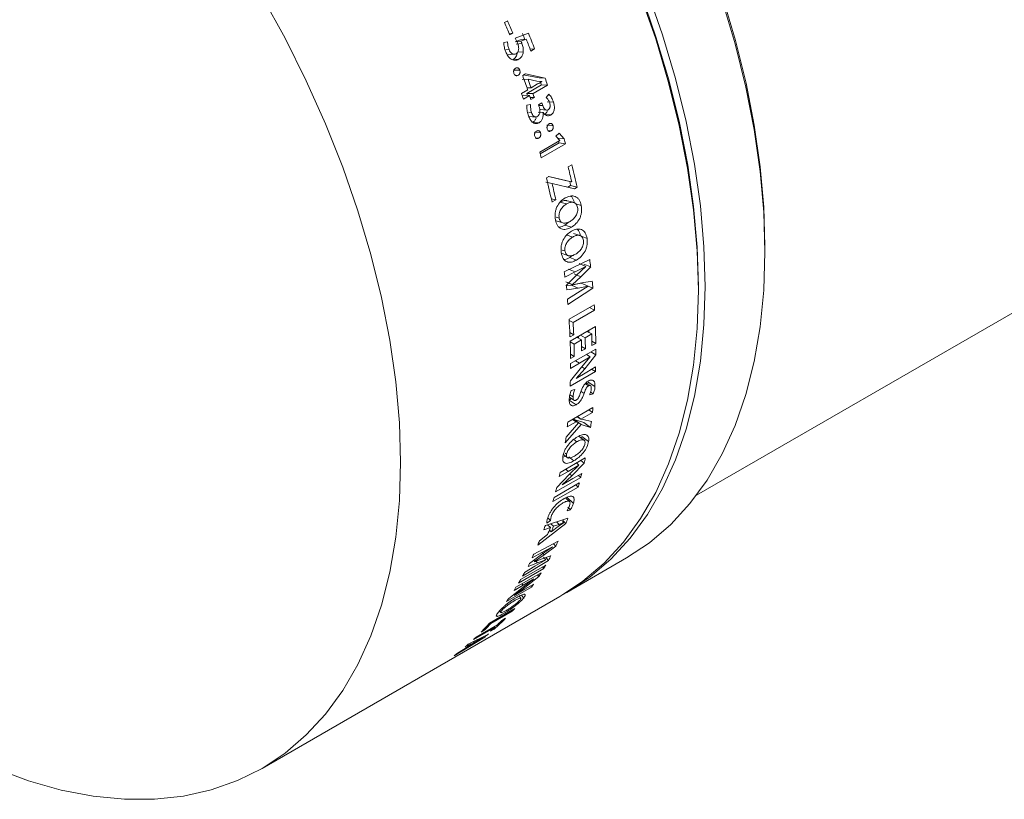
# Model space of a CAD drawing. Header units: millimetres. Extents: x 0 to 1118, y 0 to 864.
# Tile 251 of 256: x 766 to 791, y 555 to 575. Entities that reach past the tile are written whole.
import ezdxf

# ---------------------------------------------------------------- set-up
doc = ezdxf.new("R2010")
doc.units = ezdxf.units.MM

msp = doc.modelspace()

# ---------------------------------------------------------------- linework, layer by layer
at = {"color": 7, "linetype": 'Continuous', "lineweight": 15}
for p, q in [((778.521, 575.274), (778.441, 575.228)), ((778.559, 574.942), (778.652, 574.954)), ((778.573, 574.908), (778.652, 574.954)), ((779.06, 574.958), (778.72, 574.827)), ((778.519, 574.727), (778.419, 574.708)), ((778.713, 574.727), (778.852, 574.779)), ((778.713, 574.727), (778.866, 574.743)), ((778.72, 574.827), (778.77, 574.719)), ((778.739, 574.671), (778.892, 574.686)), ((778.852, 574.779), (779.005, 574.794)), ((778.866, 574.743), (779.005, 574.794)), ((778.475, 574.521), (778.556, 574.529)), ((778.773, 574.456), (778.927, 574.468)), ((779.104, 574.537), (779.22, 574.545)), ((779.123, 574.488), (779.22, 574.545)), ((783.431, 562.942), (803.442, 574.494)), ((778.652, 574.265), (778.806, 574.275)), ((778.68, 573.989), (778.835, 573.995)), ((778.724, 573.857), (778.793, 573.86)), ((779.052, 573.756), (778.895, 573.753)), ((778.987, 573.895), (778.911, 573.851)), ((779.336, 573.789), (778.922, 573.872)), ((779.494, 573.788), (778.987, 573.895)), ((779.052, 573.756), (779.054, 573.756)), ((779.054, 573.756), (779.278, 573.706)), ((779.278, 573.706), (779.409, 573.696)), ((779.494, 573.788), (779.336, 573.789)), ((779.409, 573.696), (779.411, 573.691)), ((779.041, 573.483), (778.879, 573.39)), ((779.02, 573.39), (779.398, 573.608)), ((779.129, 573.534), (779.023, 573.535)), ((779.3, 573.633), (779.129, 573.534)), ((779.18, 573.387), (779.557, 573.605)), ((779.557, 573.605), (779.398, 573.608)), ((778.902, 573.322), (778.932, 573.339)), ((778.929, 573.242), (779.091, 573.336)), ((779.091, 573.336), (778.932, 573.339)), ((779.18, 573.387), (779.02, 573.39)), ((779.215, 573.282), (779.108, 573.285)), ((779.126, 573.231), (779.215, 573.282)), ((779.41, 573.142), (779.322, 573.092)), ((779.432, 573.073), (779.41, 573.142)), ((779.593, 573.368), (779.519, 573.284)), ((779.552, 573.17), (779.713, 573.16)), ((779.118, 573.101), (779.019, 573.086)), ((779.065, 572.897), (779.139, 572.893)), ((779.317, 572.904), (779.441, 572.896)), ((779.332, 573.078), (779.432, 573.073)), ((779.357, 572.9), (779.439, 572.895)), ((779.439, 572.895), (779.441, 572.896)), ((779.175, 572.638), (779.337, 572.625)), ((779.478, 572.84), (779.641, 572.827)), ((779.213, 572.378), (779.377, 572.361)), ((779.537, 572.564), (779.7, 572.548)), ((779.57, 572.421), (779.651, 572.412)), ((779.247, 572.234), (779.327, 572.225)), ((779.874, 572.162), (779.353, 571.862)), ((779.856, 572.358), (779.774, 572.28)), ((779.774, 572.28), (779.873, 572.165)), ((779.821, 572.227), (779.987, 572.204)), ((779.987, 572.204), (779.856, 572.358)), ((779.365, 571.818), (779.856, 572.101)), ((779.394, 571.714), (780.022, 572.076)), ((779.856, 572.101), (780.022, 572.076)), ((780.192, 571.534), (780.095, 571.477)), ((779.593, 571.232), (779.528, 571.194)), ((780.014, 571.127), (779.585, 571.227)), ((780.183, 571.089), (779.593, 571.232)), ((780.014, 571.127), (780.183, 571.089)), ((779.511, 571.084), (779.679, 571.049)), ((779.558, 571.071), (779.675, 571.047)), ((779.675, 571.047), (779.679, 571.049)), ((779.679, 571.049), (780.259, 570.91)), ((780.023, 570.967), (780.089, 570.952)), ((780.089, 570.952), (780.158, 570.991)), ((780.089, 570.952), (780.259, 570.91)), ((780.158, 570.991), (780.328, 570.95)), ((780.186, 571.09), (780.183, 571.089)), ((780.259, 570.91), (780.328, 570.95)), ((779.656, 570.651), (779.772, 570.622)), ((779.675, 570.566), (779.772, 570.622)), ((780.05, 570.514), (779.879, 570.559)), ((780.297, 570.516), (780.435, 570.477)), ((779.86, 570.149), (779.783, 570.171)), ((780.005, 569.962), (780.119, 570.051)), ((780.005, 569.962), (780.178, 569.908)), ((780.211, 569.655), (780.038, 569.712)), ((780.413, 569.682), (780.586, 569.621)), ((780.011, 569.293), (779.939, 569.318)), ((785.211, 569.269), (785.211, 569.414)), ((780.654, 569.075), (779.994, 568.751)), ((780.138, 569.123), (780.201, 569.172)), ((780.138, 569.123), (780.312, 569.057)), ((780.276, 568.747), (780.555, 568.893)), ((780.555, 568.891), (780.312, 568.663)), ((780.38, 568.963), (780.555, 568.893)), ((780.427, 568.624), (780.679, 568.881)), ((780.504, 568.953), (780.679, 568.881)), ((780.555, 568.893), (780.555, 568.891)), ((780.011, 568.614), (780.276, 568.747)), ((780.312, 568.663), (780.045, 568.395)), ((780.209, 568.42), (780.427, 568.624)), ((780.252, 568.697), (780.427, 568.624)), ((780.033, 568.494), (780.209, 568.42)), ((780.034, 568.49), (780.209, 568.416)), ((780.047, 568.384), (780.177, 568.406)), ((780.058, 568.283), (780.353, 568.33)), ((780.087, 567.898), (780.737, 568.322)), ((780.177, 568.406), (780.436, 568.457)), ((780.445, 568.468), (780.209, 568.416)), ((780.209, 568.416), (780.209, 568.42)), ((780.612, 568.376), (780.339, 568.208)), ((780.353, 568.33), (780.612, 568.379)), ((780.436, 568.457), (780.612, 568.379)), ((780.719, 568.51), (780.445, 568.468)), ((780.612, 568.379), (780.612, 568.376)), ((780.612, 568.378), (780.737, 568.322)), ((783.48, 568.27), (783.48, 568.372)), ((780.339, 568.208), (780.074, 568.039)), ((780.772, 567.895), (780.117, 567.517)), ((780.647, 567.823), (780.78, 567.757)), ((780.223, 567.436), (780.78, 567.757)), ((780.119, 567.487), (780.223, 567.436)), ((780.801, 567.33), (780.146, 566.952)), ((780.137, 567.17), (780.24, 567.116)), ((780.142, 567.06), (780.24, 567.116)), ((780.314, 567.049), (780.438, 566.982)), ((780.411, 567.105), (780.535, 567.038)), ((780.535, 567.038), (780.707, 567.137)), ((780.583, 567.204), (780.707, 567.137)), ((780.147, 566.927), (780.248, 566.872)), ((780.812, 566.743), (780.157, 566.365)), ((780.248, 566.872), (780.438, 566.982)), ((780.442, 566.806), (780.541, 566.75)), ((780.444, 566.694), (780.541, 566.75)), ((780.712, 566.945), (780.811, 566.889)), ((780.713, 566.833), (780.811, 566.889)), ((780.155, 566.607), (780.254, 566.551)), ((780.156, 566.494), (780.254, 566.551)), ((780.391, 566.377), (780.669, 566.544)), ((780.669, 566.541), (780.442, 566.276)), ((780.526, 566.233), (780.811, 566.59)), ((780.569, 566.602), (780.669, 566.544)), ((780.669, 566.544), (780.669, 566.541)), ((780.68, 566.667), (780.811, 566.59)), ((780.442, 566.276), (780.151, 565.916)), ((780.156, 566.242), (780.391, 566.377)), ((780.157, 566.365), (780.156, 566.242)), ((780.302, 565.979), (780.526, 566.233)), ((780.804, 566.279), (780.576, 566.147)), ((780.147, 565.781), (780.801, 566.158)), ((780.576, 566.147), (780.302, 565.977)), ((780.702, 566.22), (780.801, 566.158)), ((780.537, 565.844), (780.622, 565.789)), ((780.608, 565.834), (780.615, 565.884)), ((780.615, 565.884), (780.791, 565.768)), ((780.137, 565.553), (780.22, 565.5)), ((780.27, 565.696), (780.173, 565.668)), ((780.653, 565.556), (780.747, 565.58)), ((780.678, 565.627), (780.747, 565.58)), ((780.738, 565.221), (780.083, 564.843)), ((780.124, 565.415), (780.178, 565.456)), ((780.124, 565.415), (780.3, 565.296)), ((780.33, 564.986), (780.423, 564.919)), ((780.333, 564.988), (780.424, 564.923)), ((780.424, 564.923), (780.725, 565.096)), ((780.634, 565.161), (780.725, 565.096)), ((780.019, 564.309), (780.428, 564.781)), ((780.363, 564.829), (780.039, 564.457)), ((780.07, 564.718), (780.3, 564.851)), ((780.209, 564.916), (780.3, 564.851)), ((780.227, 564.927), (780.363, 564.829)), ((780.253, 564.909), (780.501, 564.834)), ((780.253, 564.909), (780.428, 564.781)), ((780.3, 564.851), (780.363, 564.829)), ((780.423, 564.919), (780.424, 564.923)), ((780.488, 564.909), (780.423, 564.919)), ((780.428, 564.781), (780.676, 564.703)), ((780.697, 564.859), (780.488, 564.909)), ((780.501, 564.834), (780.676, 564.703)), ((780.438, 564.429), (780.452, 564.474)), ((780.452, 564.474), (780.626, 564.337)), ((780.319, 564.333), (780.24, 564.394)), ((779.947, 563.926), (780.023, 563.96)), ((780.052, 564.008), (780.014, 564.038)), ((780.11, 563.944), (780.24, 563.839)), ((780.539, 563.913), (779.884, 563.535)), ((780.095, 563.563), (780.374, 563.729)), ((780.375, 563.727), (780.123, 563.48)), ((780.189, 563.449), (780.51, 563.78)), ((780.311, 563.782), (780.374, 563.729)), ((780.374, 563.729), (780.375, 563.727)), ((780.427, 563.849), (780.51, 563.78)), ((780.123, 563.48), (779.796, 563.146)), ((779.861, 563.428), (780.095, 563.563)), ((779.884, 563.535), (779.861, 563.428)), ((779.942, 563.212), (780.189, 563.449)), ((780.447, 563.511), (780.218, 563.379)), ((780.359, 563.46), (780.42, 563.406)), ((780.384, 563.267), (779.729, 562.889)), ((779.766, 563.029), (780.42, 563.406)), ((780.218, 563.379), (779.942, 563.211)), ((780.29, 563.212), (780.353, 563.156)), ((779.699, 562.778), (780.353, 563.156)), ((780.062, 562.89), (780.23, 562.731)), ((780.131, 562.67), (780.066, 562.538)), ((779.638, 562.29), (779.654, 562.395)), ((780.066, 562.538), (780.152, 562.568)), ((780.087, 562.631), (780.152, 562.568)), ((779.303, 561.649), (780.034, 562.212)), ((780.087, 562.347), (779.501, 562.157)), ((779.538, 562.218), (779.638, 562.29)), ((779.631, 562.105), (779.559, 562.176)), ((779.564, 562.361), (779.638, 562.29)), ((779.713, 562.139), (779.647, 562.204)), ((779.713, 562.139), (779.856, 562.186)), ((779.856, 562.186), (779.791, 562.251)), ((779.973, 562.231), (779.837, 562.13)), ((779.856, 562.186), (779.974, 562.233)), ((779.974, 562.233), (779.943, 562.264)), ((780.034, 562.212), (779.956, 562.291)), ((779.974, 562.233), (779.973, 562.231)), ((779.559, 561.921), (779.35, 561.76)), ((779.461, 562.046), (779.631, 562.105)), ((779.655, 561.99), (779.611, 562.035)), ((779.837, 562.13), (779.655, 561.99)), ((779.835, 561.751), (779.198, 561.41)), ((779.712, 561.685), (779.772, 561.62)), ((779.403, 561.404), (779.089, 561.171)), ((779.154, 561.317), (779.41, 561.456)), ((779.222, 561.218), (779.474, 561.398)), ((779.683, 561.605), (779.403, 561.404)), ((779.41, 561.456), (779.684, 561.607)), ((779.647, 561.373), (779.422, 561.294)), ((779.425, 561.451), (779.474, 561.398)), ((779.474, 561.398), (779.772, 561.62)), ((779.684, 561.607), (779.683, 561.605)), ((779.511, 561.128), (778.857, 560.75)), ((778.909, 560.843), (779.58, 561.25)), ((779.051, 561.096), (779.293, 561.183)), ((779.422, 561.294), (779.221, 561.215)), ((779.221, 561.215), (779.222, 561.218)), ((779.509, 561.263), (779.231, 561.098)), ((779.293, 561.183), (779.51, 561.265)), ((779.449, 561.333), (779.51, 561.265)), ((779.51, 561.265), (779.509, 561.263)), ((779.513, 561.326), (779.58, 561.25)), ((780.057, 560.417), (781.612, 561.314)), ((779.392, 560.929), (778.737, 560.551)), ((778.804, 560.661), (779.459, 561.039)), ((779.231, 561.098), (778.96, 560.935)), ((779.294, 560.873), (779.33, 560.83)), ((779.425, 561.079), (779.459, 561.039)), ((778.687, 560.472), (778.921, 560.607)), ((779.202, 560.77), (778.92, 560.553)), ((778.921, 560.607), (779.202, 560.771)), ((778.966, 560.543), (779.33, 560.83)), ((779.197, 560.632), (778.969, 560.5)), ((779.202, 560.771), (779.202, 560.77)), ((778.49, 560.178), (779.144, 560.556)), ((778.92, 560.553), (778.549, 560.263)), ((778.737, 560.551), (778.687, 560.472)), ((778.969, 560.5), (778.689, 560.334)), ((778.69, 560.336), (778.966, 560.543)), ((778.878, 560.349), (778.937, 560.273)), ((779.119, 560.587), (779.144, 560.556)), ((772.138, 555.845), (779.88, 560.315)), ((778.863, 560.267), (778.821, 560.321)), ((778.704, 560.001), (778.049, 559.623)), ((778.082, 559.607), (778.639, 559.928)), ((778.312, 559.938), (778.342, 559.898)), ((778.621, 559.953), (778.639, 559.928)), ((778.257, 559.58), (777.7, 559.258)), ((778.064, 559.631), (778.082, 559.607)), ((778.466, 559.746), (778.368, 559.689)), ((778.021, 559.337), (777.497, 559.072)), ((777.63, 559.192), (778.188, 559.514)), ((777.829, 559.386), (777.927, 559.443)), ((777.908, 559.469), (777.927, 559.443)), ((778.072, 559.409), (778.17, 559.465)), ((778.156, 559.485), (778.17, 559.465)), ((778.175, 559.532), (778.188, 559.514)), ((777.13, 558.774), (777.923, 559.258)), ((777.42, 559.005), (777.573, 559.084)), ((777.74, 559.159), (777.543, 559.038)), ((777.65, 559.125), (777.778, 559.191)), ((777.885, 559.248), (777.74, 559.159)), ((777.778, 559.191), (777.887, 559.249)), ((777.887, 559.249), (777.885, 559.248)), ((777.441, 558.976), (777.214, 558.838))]:
    msp.add_line(p, q, dxfattribs=at)
at = {"color": 9, "linetype": 'Continuous', "lineweight": 0}
for p, q in [((780.101, 568.817), (780.276, 568.747)), ((780.177, 568.406), (780.353, 568.33)), ((780.285, 566.439), (780.391, 566.377)), ((780.447, 566.281), (780.526, 566.233)), ((780.43, 565.639), (780.506, 565.588)), ((780.029, 563.619), (780.095, 563.563)), ((780.129, 563.501), (780.189, 563.449)), ((779.218, 561.267), (779.293, 561.183)), ((778.893, 560.641), (778.921, 560.607))]:
    msp.add_line(p, q, dxfattribs=at)
at = {"color": 7, "linetype": 'Continuous', "lineweight": 15, "flags": 128}
for points in [[(785.211, 569.414), (785.18, 570.433), (785.087, 571.484), (784.933, 572.559), (784.718, 573.654), (784.444, 574.764), (784.112, 575.882), (783.723, 577.002), (783.28, 578.12), (782.785, 579.23), (782.24, 580.325), (781.649, 581.4), (781.014, 582.45), (780.338, 583.469), (779.625, 584.452), (778.878, 585.395), (778.102, 586.292), (777.3, 587.138), (776.476, 587.93), (775.635, 588.664), (774.78, 589.335), (773.917, 589.94), (773.052, 590.476)], [(783.48, 568.372), (783.449, 569.395), (783.355, 570.448), (783.201, 571.527), (782.986, 572.626), (782.711, 573.738), (782.377, 574.86), (781.988, 575.984), (781.543, 577.105), (781.047, 578.217), (780.5, 579.316), (779.907, 580.394), (779.27, 581.447), (778.592, 582.47), (777.877, 583.456), (777.128, 584.401), (776.349, 585.301), (775.545, 586.15), (774.718, 586.944), (773.875, 587.68), (773.018, 588.353), (772.152, 588.961), (771.284, 589.498)], [(779.968, 560.367), (780.058, 560.417), (780.656, 560.814), (781.206, 561.284), (781.706, 561.828), (782.154, 562.44), (782.546, 563.119), (782.882, 563.861), (783.159, 564.662), (783.376, 565.518), (783.531, 566.425), (783.625, 567.378), (783.656, 568.372), (783.625, 569.402), (783.531, 570.463), (783.376, 571.55), (783.159, 572.656), (782.882, 573.777), (782.546, 574.907), (782.154, 576.039)], [(765.199, 555.84), (766.062, 555.522), (766.912, 555.282), (767.744, 555.121), (768.555, 555.041), (769.339, 555.042), (770.093, 555.123), (770.814, 555.285), (771.496, 555.526), (772.138, 555.845), (772.736, 556.242), (773.286, 556.713), (773.786, 557.256), (774.234, 557.868), (774.627, 558.547), (774.962, 559.289), (775.239, 560.09), (775.456, 560.946), (775.612, 561.853), (775.705, 562.806), (775.737, 563.8), (775.705, 564.83), (775.612, 565.891), (775.456, 566.978), (775.239, 568.084), (774.962, 569.205), (774.627, 570.335), (774.234, 571.467), (773.786, 572.596), (773.286, 573.717), (772.736, 574.823), (772.138, 575.909)], [(779.88, 560.315), (779.881, 560.315), (780.479, 560.712), (781.029, 561.182), (781.529, 561.726), (781.977, 562.338), (782.369, 563.017), (782.705, 563.759), (782.982, 564.56), (783.199, 565.416), (783.355, 566.323), (783.448, 567.276), (783.48, 568.27), (783.448, 569.3), (783.355, 570.361), (783.199, 571.448), (782.982, 572.554), (782.705, 573.675), (782.369, 574.805), (781.977, 575.937)], [(781.612, 561.314), (781.612, 561.315), (782.21, 561.711), (782.76, 562.182), (783.26, 562.725), (783.708, 563.338), (784.101, 564.017), (784.436, 564.759), (784.713, 565.56), (784.93, 566.416), (785.086, 567.322), (785.179, 568.275), (785.211, 569.269), (785.179, 570.299), (785.086, 571.361), (784.93, 572.447), (784.713, 573.554), (784.436, 574.674), (784.101, 575.804)], [(778.517, 574.395), (778.594, 574.401), (778.671, 574.407)], [(779.371, 572.966), (779.452, 572.96), (779.533, 572.955)], [(779.084, 572.786), (779.165, 572.78), (779.246, 572.775)], [(779.874, 572.162), (779.874, 572.163), (779.874, 572.163), (779.874, 572.163), (779.874, 572.164), (779.873, 572.164), (779.873, 572.164), (779.873, 572.165), (779.873, 572.165)], [(780.158, 570.991), (780.142, 571.063), (780.134, 571.1)], [(780.237, 570.554), (780.152, 570.577), (780.067, 570.599)], [(779.784, 570.074), (779.87, 570.049), (779.957, 570.023)], [(780.402, 569.693), (780.316, 569.722), (780.23, 569.751)], [(779.92, 569.234), (780.007, 569.203), (780.095, 569.171)], [(780.631, 567.179), (780.631, 567.205), (780.63, 567.231)], [(780.302, 565.977), (780.302, 565.977), (780.302, 565.978), (780.302, 565.978), (780.302, 565.978), (780.302, 565.979), (780.302, 565.979), (780.302, 565.979), (780.302, 565.979)], [(780.671, 565.793), (780.583, 565.85), (780.559, 565.866)], [(780.128, 565.489), (780.151, 565.474), (780.239, 565.415)], [(780.511, 564.373), (780.424, 564.44), (780.374, 564.479)], [(779.97, 564.002), (779.983, 563.992), (780.07, 563.923)], [(779.942, 563.211), (779.942, 563.211), (779.942, 563.211), (779.942, 563.211), (779.942, 563.212), (779.942, 563.212), (779.942, 563.212), (779.942, 563.212), (779.942, 563.212)], [(780.128, 562.78), (780.044, 562.859), (780.027, 562.875)], [(778.689, 560.334), (778.689, 560.335), (778.69, 560.335), (778.69, 560.335), (778.69, 560.335), (778.69, 560.335), (778.69, 560.335), (778.69, 560.336), (778.69, 560.336)]]:
    msp.add_lwpolyline(points, dxfattribs=at)
at = {"color": 7, "linetype": 'Continuous', "lineweight": 15}
for centre, radius, start, end in [((752.083, 564.178), 28.58, 22.052, 22.7453), ((752.163, 564.224), 28.58, 22.052, 22.7453), ((753.061, 564.686), 27.808, 21.3077, 21.6421), ((752.947, 564.596), 28.094, 20.7393, 21.643), ((752.896, 564.558), 28.044, 20.7388, 21.408), ((753.249, 564.611), 27.275, 18.9826, 19.8029), ((753.412, 564.688), 27.196, 18.982, 19.4768), ((754.215, 565.107), 26.579, 18.6516, 18.8592), ((753.963, 564.966), 27.012, 18.6518, 19.0631), ((753.355, 564.61), 26.992, 18.6517, 18.9818), ((753.921, 564.918), 26.49, 18.5302, 18.6516), ((753.652, 564.749), 26.849, 18.4148, 18.6516), ((753.74, 564.8), 26.849, 18.4148, 18.6516), ((754.111, 564.931), 26.499, 17.7734, 17.9355), ((756.044, 565.664), 24.666, 15.1261, 15.2324), ((755.808, 565.531), 25.082, 15.1263, 15.4302), ((755.168, 565.165), 25.096, 15.1264, 15.4773), ((756.849, 565.774), 23.935, 12.8346, 13.7868), ((757.088, 565.863), 23.79, 12.3459, 13.7893), ((756.41, 565.48), 23.813, 12.3313, 13.8831), ((756.653, 565.57), 23.665, 12.3286, 13.3827), ((760.595, 566.486), 20.226, 6.8022, 7.3542), ((759.806, 566.091), 20.362, 7.116, 7.5061), ((760.39, 566.165), 19.782, 6.1469, 6.4753), ((761.533, 566.589), 19.282, 5.1562, 5.7189), ((760.996, 566.222), 19.164, 5.0177, 5.4415), ((762.537, 566.669), 18.276, 3.414, 3.8483), ((762.157, 566.308), 18, 2.3948, 3.8531), ((762.373, 566.37), 17.882, 2.3921, 3.4161), ((763.773, 566.723), 17.039, 0.5584, 2.0406), ((763.574, 566.669), 16.791, 1.2109, 1.3877), ((763.605, 566.569), 16.937, 0.6134, 1.587), ((763.792, 566.669), 16.922, 0.5555, 1.5873), ((763.133, 566.345), 17.024, 0.5007, 2.041), ((763.347, 566.404), 16.907, 0.4977, 1.5876), ((763.508, 566.513), 16.937, 0.6134, 1.587), ((764.539, 566.73), 16.273, 359.5069, 0.046), ((765.312, 566.715), 15.499, 357.9398, 358.3869), ((764.645, 566.338), 15.511, 357.9399, 358.4396), ((767.126, 566.593), 13.681, 353.7199, 354.2468), ((766.471, 566.215), 13.681, 353.7199, 354.2468), ((767.759, 566.517), 13.043, 352.0039, 352.6974), ((767.137, 566.135), 13.011, 351.9348, 352.5929), ((769.273, 566.256), 11.507, 347.5758, 348.255), ((769.872, 566.116), 10.891, 345.5957, 346.1614), ((770.246, 566.018), 10.505, 344.1902, 344.8185), ((769.208, 565.741), 10.901, 345.5959, 346.2281), ((769.591, 565.64), 10.505, 344.1902, 344.8185), ((770.635, 565.308), 9.409, 339.7178, 340.4374), ((771.177, 565.368), 9.126, 338.2721, 339.2726), ((771.558, 565.585), 9.123, 338.3009, 339.2091), ((771.089, 565.317), 9.126, 338.1506, 339.3883), ((771.159, 565.104), 8.847, 337.0123, 337.7917), ((772.303, 565.263), 8.31, 333.9991, 334.9978), ((771.583, 564.917), 8.384, 334.5671, 335.2719), ((772.729, 565.047), 7.832, 331.0046, 332.0306), ((771.865, 564.788), 8.079, 332.8092, 333.406), ((772.971, 564.911), 7.555, 329.1729, 329.9556), ((772.124, 564.642), 7.776, 330.7516, 331.5249), ((773.174, 564.787), 7.318, 327.2642, 328.1826), ((772.317, 564.533), 7.555, 329.1729, 329.9556), ((773.435, 564.613), 7.003, 324.5991, 325.3585), ((772.777, 564.238), 7.008, 324.5993, 325.448), ((773.91, 564.239), 6.399, 317.6452, 318.5195), ((773.307, 563.815), 6.33, 315.5992, 318.5263), ((773.425, 563.852), 6.301, 315.5954, 317.648), ((774.11, 564.047), 6.122, 311.5453, 315.362), ((773.969, 564.034), 6.183, 313.9125, 315.3534), ((774.23, 563.91), 5.939, 308.4491, 309.6581), ((774.051, 563.948), 6.065, 311.537, 313.0117), ((773.534, 563.581), 6.003, 310.3408, 311.3119), ((773.764, 563.641), 5.94, 308.2489, 309.8968), ((773.852, 563.692), 5.94, 308.4106, 309.7428), ((773.455, 563.668), 6.121, 313.0109, 313.9115), ((773.608, 563.49), 5.886, 306.7539, 307.7766)]:
    msp.add_arc(centre, radius, start, end, dxfattribs=at)
for points, knots in [([(778.419, 574.708), (778.423, 574.667), (778.429, 574.586), (778.456, 574.51), (778.47, 574.473)], [0, 0, 0, 0, 0.499629, 1, 1, 1, 1]), ([(778.556, 574.529), (778.546, 574.561), (778.525, 574.625), (778.521, 574.693), (778.519, 574.727)], [0, 0, 0, 0, 0.5001009, 1, 1, 1, 1]), ([(778.77, 574.719), (778.779, 574.693), (778.798, 574.64), (778.81, 574.568), (778.805, 574.511), (778.792, 574.472), (778.77, 574.439), (778.75, 574.426), (778.74, 574.419)], [0, 0, 0, 0, 0.250495, 0.500311, 0.625289, 0.750169, 0.874965, 1, 1, 1, 1]), ([(778.892, 574.686), (778.888, 574.695), (778.88, 574.715), (778.871, 574.733), (778.866, 574.743)], [0, 0, 0, 0, 0.500008, 1, 1, 1, 1]), ([(778.927, 574.468), (778.927, 574.505), (778.928, 574.581), (778.904, 574.651), (778.892, 574.686)], [0, 0, 0, 0, 0.499256, 1, 1, 1, 1]), ([(778.47, 574.473), (778.487, 574.434), (778.522, 574.358), (778.592, 574.287), (778.656, 574.256), (778.707, 574.246), (778.759, 574.252), (778.79, 574.268), (778.806, 574.275)], [0, 0, 0, 0, 0.250159, 0.499333, 0.624502, 0.749622, 0.874771, 1, 1, 1, 1]), ([(778.74, 574.419), (778.723, 574.412), (778.696, 574.402), (778.658, 574.409), (778.624, 574.428), (778.586, 574.467), (778.566, 574.508), (778.556, 574.529)], [0, 0, 0, 0, 0.249457, 0.375014, 0.499941, 0.749816, 1, 1, 1, 1]), ([(778.652, 574.265), (778.667, 574.275), (778.697, 574.294), (778.734, 574.338), (778.762, 574.393), (778.769, 574.435), (778.773, 574.456)], [0, 0, 0, 0, 0.251159, 0.501681, 0.751405, 1, 1, 1, 1]), ([(778.806, 574.275), (778.813, 574.28), (778.829, 574.29), (778.857, 574.312), (778.888, 574.349), (778.916, 574.404), (778.923, 574.446), (778.927, 574.468)], [0, 0, 0, 0, 0.125279, 0.250504, 0.500444, 0.750298, 1, 1, 1, 1]), ([(778.726, 574.044), (778.721, 574.041), (778.711, 574.035), (778.699, 574.022), (778.689, 574.006), (778.681, 573.988), (778.676, 573.968), (778.675, 573.941), (778.68, 573.921), (778.684, 573.908)], [0, 0, 0, 0, 0.125264, 0.250383, 0.375722, 0.50054, 0.628027, 0.750595, 1, 1, 1, 1]), ([(778.684, 573.908), (778.689, 573.896), (778.698, 573.878), (778.715, 573.861), (778.73, 573.853), (778.746, 573.848), (778.768, 573.848), (778.783, 573.855), (778.793, 573.86)], [0, 0, 0, 0, 0.249655, 0.372598, 0.49992, 0.62508, 0.750305, 1, 1, 1, 1]), ([(778.835, 573.995), (778.833, 574.002), (778.828, 574.014), (778.817, 574.03), (778.804, 574.042), (778.789, 574.05), (778.773, 574.055), (778.751, 574.055), (778.736, 574.048), (778.726, 574.044)], [0, 0, 0, 0, 0.1252049, 0.250227, 0.3744539, 0.5002437, 0.6247728, 0.7503499, 1, 1, 1, 1]), ([(778.793, 573.86), (778.798, 573.863), (778.807, 573.869), (778.82, 573.882), (778.831, 573.897), (778.839, 573.915), (778.843, 573.935), (778.845, 573.963), (778.839, 573.982), (778.835, 573.995)], [0, 0, 0, 0, 0.125294, 0.250458, 0.376148, 0.500675, 0.625762, 0.750838, 1, 1, 1, 1]), ([(779.411, 573.691), (779.392, 573.682), (779.355, 573.664), (779.318, 573.643), (779.3, 573.633)], [0, 0, 0, 0, 0.5000003, 1, 1, 1, 1]), ([(779.519, 573.284), (779.54, 573.265), (779.579, 573.226), (779.603, 573.169), (779.614, 573.141)], [0, 0, 0, 0, 0.509154, 1, 1, 1, 1]), ([(779.614, 573.141), (779.619, 573.125), (779.627, 573.093), (779.627, 573.049), (779.618, 573.016), (779.607, 572.994), (779.592, 572.976), (779.58, 572.968), (779.574, 572.964)], [0, 0, 0, 0, 0.2516456, 0.4976908, 0.6256028, 0.7499635, 0.8752385, 1, 1, 1, 1]), ([(779.713, 573.16), (779.699, 573.2), (779.669, 573.28), (779.618, 573.339), (779.593, 573.368)], [0, 0, 0, 0, 0.500656, 1, 1, 1, 1]), ([(779.641, 572.827), (779.646, 572.83), (779.658, 572.837), (779.678, 572.855), (779.702, 572.884), (779.722, 572.926), (779.738, 572.987), (779.737, 573.07), (779.721, 573.13), (779.713, 573.16)], [0, 0, 0, 0, 0.062664, 0.125302, 0.250316, 0.375344, 0.50042, 0.749713, 1, 1, 1, 1]), ([(779.019, 573.086), (779.019, 573.042), (779.018, 572.955), (779.041, 572.875), (779.053, 572.834)], [0, 0, 0, 0, 0.499407, 1, 1, 1, 1]), ([(779.139, 572.893), (779.131, 572.926), (779.114, 572.994), (779.117, 573.065), (779.118, 573.101)], [0, 0, 0, 0, 0.4999934, 1, 1, 1, 1]), ([(779.292, 572.787), (779.284, 572.783), (779.269, 572.775), (779.244, 572.774), (779.22, 572.78), (779.189, 572.797), (779.161, 572.836), (779.146, 572.874), (779.139, 572.893)], [0, 0, 0, 0, 0.125673, 0.248637, 0.378729, 0.500454, 0.74965, 1, 1, 1, 1]), ([(779.345, 573.02), (779.348, 573.01), (779.354, 572.989), (779.36, 572.945), (779.36, 572.899), (779.35, 572.856), (779.33, 572.817), (779.307, 572.799), (779.292, 572.787)], [0, 0, 0, 0, 0.125418, 0.250744, 0.50076, 0.625816, 0.750924, 1, 1, 1, 1]), ([(779.337, 572.625), (779.355, 572.638), (779.383, 572.658), (779.411, 572.7), (779.432, 572.747), (779.447, 572.814), (779.442, 572.868), (779.439, 572.895)], [0, 0, 0, 0, 0.24984, 0.374735, 0.500308, 0.75007, 1, 1, 1, 1]), ([(779.574, 572.964), (779.567, 572.961), (779.552, 572.955), (779.528, 572.954), (779.506, 572.961), (779.48, 572.983), (779.452, 573.019), (779.439, 573.055), (779.432, 573.073)], [0, 0, 0, 0, 0.125192, 0.250083, 0.374963, 0.499955, 0.749985, 1, 1, 1, 1]), ([(779.441, 572.896), (779.454, 572.878), (779.48, 572.844), (779.529, 572.81), (779.587, 572.802), (779.623, 572.819), (779.641, 572.827)], [0, 0, 0, 0, 0.250584, 0.500407, 0.750072, 1, 1, 1, 1]), ([(779.478, 572.84), (779.489, 572.847), (779.512, 572.862), (779.54, 572.896), (779.552, 572.925), (779.558, 572.939)], [0, 0, 0, 0, 0.334123, 0.667547, 1, 1, 1, 1]), ([(779.053, 572.834), (779.066, 572.798), (779.093, 572.726), (779.146, 572.652), (779.201, 572.615), (779.246, 572.601), (779.293, 572.603), (779.322, 572.617), (779.337, 572.625)], [0, 0, 0, 0, 0.250301, 0.499767, 0.624896, 0.749905, 0.874919, 1, 1, 1, 1]), ([(779.175, 572.638), (779.193, 572.651), (779.221, 572.671), (779.248, 572.713), (779.261, 572.736), (779.264, 572.749), (779.264, 572.749)], [0, 0, 0, 0, 0.497308, 0.745295, 0.994113, 1, 1, 1, 1]), ([(779.273, 572.409), (779.268, 572.406), (779.259, 572.4), (779.242, 572.383), (779.229, 572.36), (779.221, 572.334), (779.219, 572.306), (779.222, 572.287), (779.225, 572.273)], [0, 0, 0, 0, 0.125422, 0.250694, 0.499948, 0.625167, 0.750371, 1, 1, 1, 1]), ([(779.377, 572.361), (779.375, 572.367), (779.37, 572.379), (779.361, 572.395), (779.349, 572.407), (779.335, 572.416), (779.319, 572.42), (779.298, 572.42), (779.283, 572.414), (779.273, 572.409)], [0, 0, 0, 0, 0.125183, 0.250164, 0.374532, 0.500241, 0.624723, 0.750368, 1, 1, 1, 1]), ([(779.597, 572.596), (779.592, 572.593), (779.582, 572.586), (779.569, 572.574), (779.559, 572.558), (779.55, 572.54), (779.545, 572.52), (779.542, 572.493), (779.546, 572.473), (779.549, 572.46)], [0, 0, 0, 0, 0.125304, 0.250458, 0.375494, 0.500679, 0.626191, 0.750747, 1, 1, 1, 1]), ([(779.549, 572.46), (779.553, 572.448), (779.56, 572.43), (779.576, 572.414), (779.59, 572.405), (779.605, 572.4), (779.626, 572.401), (779.641, 572.407), (779.651, 572.412)], [0, 0, 0, 0, 0.2495017, 0.374497, 0.499779, 0.6249694, 0.7502229, 1, 1, 1, 1]), ([(779.7, 572.548), (779.698, 572.554), (779.694, 572.566), (779.684, 572.582), (779.672, 572.594), (779.658, 572.603), (779.643, 572.607), (779.622, 572.607), (779.607, 572.6), (779.597, 572.596)], [0, 0, 0, 0, 0.125183, 0.250164, 0.374532, 0.500241, 0.624723, 0.750368, 1, 1, 1, 1]), ([(779.651, 572.412), (779.66, 572.419), (779.674, 572.429), (779.689, 572.45), (779.698, 572.468), (779.704, 572.487), (779.707, 572.515), (779.703, 572.535), (779.7, 572.548)], [0, 0, 0, 0, 0.250501, 0.377888, 0.501174, 0.626172, 0.75109, 1, 1, 1, 1]), ([(779.225, 572.273), (779.23, 572.262), (779.237, 572.244), (779.253, 572.227), (779.267, 572.219), (779.281, 572.214), (779.302, 572.214), (779.317, 572.221), (779.327, 572.225)], [0, 0, 0, 0, 0.249582, 0.374737, 0.499897, 0.625083, 0.750318, 1, 1, 1, 1]), ([(779.327, 572.225), (779.332, 572.229), (779.342, 572.235), (779.355, 572.248), (779.366, 572.263), (779.375, 572.281), (779.38, 572.3), (779.384, 572.328), (779.38, 572.348), (779.377, 572.361)], [0, 0, 0, 0, 0.125253, 0.250377, 0.377181, 0.500574, 0.626122, 0.750721, 1, 1, 1, 1]), ([(780.015, 570.671), (779.974, 570.643), (779.892, 570.587), (779.811, 570.467), (779.769, 570.357), (779.746, 570.24), (779.756, 570.157), (779.762, 570.102)], [0, 0, 0, 0, 0.2502708, 0.4997569, 0.62567, 0.7503144, 1, 1, 1, 1]), ([(779.879, 570.559), (779.908, 570.573), (779.965, 570.601), (780.03, 570.61), (780.062, 570.599), (780.066, 570.598)], [0, 0, 0, 0, 0.459915, 0.918013, 1, 1, 1, 1]), ([(780.435, 570.477), (780.42, 570.529), (780.397, 570.607), (780.334, 570.676), (780.277, 570.71), (780.213, 570.726), (780.125, 570.723), (780.059, 570.692), (780.015, 570.671)], [0, 0, 0, 0, 0.249273, 0.3736935, 0.4995677, 0.6247624, 0.7499967, 1, 1, 1, 1]), ([(780.264, 570.526), (780.248, 570.576), (780.225, 570.651), (780.179, 570.708), (780.159, 570.72), (780.157, 570.721)], [0, 0, 0, 0, 0.649217, 0.974501, 1, 1, 1, 1]), ([(779.86, 570.149), (779.857, 570.167), (779.853, 570.203), (779.858, 570.262), (779.875, 570.319), (779.91, 570.388), (779.968, 570.46), (780.023, 570.496), (780.05, 570.514)], [0, 0, 0, 0, 0.125125, 0.250143, 0.375099, 0.500228, 0.749834, 1, 1, 1, 1]), ([(780.05, 570.514), (780.079, 570.529), (780.136, 570.557), (780.21, 570.563), (780.265, 570.546), (780.299, 570.518), (780.325, 570.477), (780.334, 570.443), (780.339, 570.426)], [0, 0, 0, 0, 0.250199, 0.499864, 0.629961, 0.749833, 0.874848, 1, 1, 1, 1]), ([(780.339, 570.426), (780.341, 570.407), (780.345, 570.371), (780.339, 570.313), (780.322, 570.256), (780.285, 570.188), (780.226, 570.116), (780.172, 570.08), (780.144, 570.062)], [0, 0, 0, 0, 0.125146, 0.250136, 0.374095, 0.50014, 0.749905, 1, 1, 1, 1]), ([(780.178, 569.908), (780.219, 569.936), (780.301, 569.993), (780.384, 570.113), (780.427, 570.222), (780.451, 570.339), (780.442, 570.422), (780.435, 570.477)], [0, 0, 0, 0, 0.250168, 0.499649, 0.624969, 0.750161, 1, 1, 1, 1]), ([(779.762, 570.102), (779.777, 570.049), (779.799, 569.97), (779.861, 569.899), (779.915, 569.864), (779.978, 569.849), (780.067, 569.855), (780.134, 569.887), (780.178, 569.908)], [0, 0, 0, 0, 0.249291, 0.374408, 0.499563, 0.621848, 0.74992, 1, 1, 1, 1]), ([(780.144, 570.062), (780.116, 570.048), (780.059, 570.019), (779.986, 570.014), (779.933, 570.03), (779.898, 570.058), (779.878, 570.091), (779.866, 570.123), (779.862, 570.14), (779.86, 570.149)], [0, 0, 0, 0, 0.25017, 0.499737, 0.629811, 0.749731, 0.874713, 0.937341, 1, 1, 1, 1]), ([(779.857, 569.909), (779.862, 569.909), (779.911, 569.911), (779.961, 569.938), (780.005, 569.962)], [0, 0, 0, 0, 0.10828, 1, 1, 1, 1]), ([(780.586, 569.621), (780.573, 569.672), (780.554, 569.749), (780.494, 569.817), (780.44, 569.85), (780.379, 569.865), (780.292, 569.862), (780.226, 569.831), (780.182, 569.81)], [0, 0, 0, 0, 0.249273, 0.373693, 0.499568, 0.624762, 0.749997, 1, 1, 1, 1]), ([(780.413, 569.682), (780.401, 569.733), (780.384, 569.805), (780.342, 569.848), (780.33, 569.86)], [0, 0, 0, 0, 0.720115, 1, 1, 1, 1]), ([(780.182, 569.81), (780.141, 569.782), (780.059, 569.726), (779.976, 569.607), (779.93, 569.498), (779.903, 569.382), (779.909, 569.3), (779.913, 569.246)], [0, 0, 0, 0, 0.2502708, 0.4997569, 0.62567, 0.7503144, 1, 1, 1, 1]), ([(780.011, 569.293), (780.009, 569.311), (780.006, 569.347), (780.014, 569.404), (780.032, 569.461), (780.069, 569.529), (780.129, 569.601), (780.184, 569.637), (780.211, 569.655)], [0, 0, 0, 0, 0.1251249, 0.2501431, 0.375099, 0.5002284, 0.7498339, 1, 1, 1, 1]), ([(780.211, 569.655), (780.24, 569.669), (780.297, 569.698), (780.37, 569.704), (780.422, 569.688), (780.455, 569.66), (780.478, 569.62), (780.486, 569.586), (780.49, 569.569)], [0, 0, 0, 0, 0.250199, 0.499864, 0.629961, 0.749833, 0.874848, 1, 1, 1, 1]), ([(780.49, 569.569), (780.491, 569.552), (780.494, 569.516), (780.486, 569.458), (780.467, 569.402), (780.428, 569.335), (780.368, 569.263), (780.313, 569.227), (780.286, 569.209)], [0, 0, 0, 0, 0.125146, 0.250136, 0.374095, 0.50014, 0.749905, 1, 1, 1, 1]), ([(780.312, 569.057), (780.354, 569.086), (780.436, 569.142), (780.522, 569.261), (780.568, 569.369), (780.596, 569.485), (780.59, 569.567), (780.586, 569.621)], [0, 0, 0, 0, 0.250168, 0.499649, 0.624969, 0.750161, 1, 1, 1, 1]), ([(779.913, 569.246), (779.926, 569.194), (779.945, 569.116), (780.002, 569.046), (780.054, 569.012), (780.115, 568.997), (780.202, 569.004), (780.268, 569.036), (780.312, 569.057)], [0, 0, 0, 0, 0.249291, 0.374408, 0.499563, 0.621848, 0.74992, 1, 1, 1, 1]), ([(779.987, 569.069), (779.994, 569.07), (780.043, 569.073), (780.094, 569.1), (780.138, 569.123)], [0, 0, 0, 0, 0.128396, 1, 1, 1, 1]), ([(780.286, 569.209), (780.257, 569.195), (780.201, 569.166), (780.129, 569.16), (780.078, 569.176), (780.045, 569.203), (780.027, 569.236), (780.016, 569.267), (780.013, 569.284), (780.011, 569.293)], [0, 0, 0, 0, 0.25017, 0.499737, 0.629811, 0.749731, 0.874713, 0.937341, 1, 1, 1, 1]), ([(780.617, 565.912), (780.594, 565.896), (780.559, 565.872), (780.518, 565.823), (780.465, 565.742), (780.438, 565.669), (780.417, 565.611)], [0, 0, 0, 0, 0.249787, 0.375187, 0.500669, 1, 1, 1, 1]), ([(780.506, 565.588), (780.519, 565.625), (780.535, 565.671), (780.562, 565.726), (780.579, 565.752), (780.6, 565.775), (780.615, 565.785), (780.622, 565.789)], [0, 0, 0, 0, 0.500358, 0.625529, 0.75037, 0.875158, 1, 1, 1, 1]), ([(780.791, 565.768), (780.791, 565.798), (780.791, 565.857), (780.765, 565.911), (780.73, 565.934), (780.696, 565.94), (780.658, 565.933), (780.631, 565.919), (780.617, 565.912)], [0, 0, 0, 0, 0.250235, 0.499487, 0.624522, 0.74973, 0.874824, 1, 1, 1, 1]), ([(780.622, 565.789), (780.628, 565.792), (780.641, 565.799), (780.657, 565.799), (780.671, 565.794), (780.685, 565.782), (780.694, 565.754), (780.694, 565.727), (780.693, 565.714)], [0, 0, 0, 0, 0.1250384, 0.2499822, 0.3750825, 0.5000924, 0.7495968, 1, 1, 1, 1]), ([(780.747, 565.58), (780.759, 565.613), (780.783, 565.679), (780.788, 565.738), (780.791, 565.768)], [0, 0, 0, 0, 0.4994472, 1, 1, 1, 1]), ([(780.173, 565.668), (780.16, 565.63), (780.133, 565.555), (780.126, 565.486), (780.123, 565.452)], [0, 0, 0, 0, 0.499498, 1, 1, 1, 1]), ([(780.301, 565.419), (780.294, 565.416), (780.28, 565.409), (780.261, 565.406), (780.245, 565.41), (780.229, 565.424), (780.219, 565.454), (780.22, 565.484), (780.22, 565.5)], [0, 0, 0, 0, 0.125681, 0.2493, 0.372731, 0.494507, 0.745625, 1, 1, 1, 1]), ([(780.22, 565.5), (780.223, 565.531), (780.231, 565.593), (780.257, 565.662), (780.27, 565.696)], [0, 0, 0, 0, 0.500088, 1, 1, 1, 1]), ([(780.3, 565.296), (780.323, 565.311), (780.358, 565.334), (780.4, 565.38), (780.438, 565.432), (780.475, 565.504), (780.496, 565.56), (780.506, 565.588)], [0, 0, 0, 0, 0.249341, 0.374432, 0.499609, 0.749554, 1, 1, 1, 1]), ([(780.417, 565.611), (780.405, 565.575), (780.39, 565.53), (780.36, 565.477), (780.342, 565.453), (780.322, 565.433), (780.308, 565.424), (780.301, 565.419)], [0, 0, 0, 0, 0.499836, 0.632398, 0.749933, 0.874905, 1, 1, 1, 1]), ([(780.693, 565.714), (780.691, 565.689), (780.685, 565.638), (780.664, 565.583), (780.653, 565.556)], [0, 0, 0, 0, 0.5002918, 1, 1, 1, 1]), ([(780.123, 565.452), (780.122, 565.42), (780.122, 565.358), (780.145, 565.296), (780.182, 565.273), (780.216, 565.266), (780.256, 565.274), (780.286, 565.289), (780.3, 565.296)], [0, 0, 0, 0, 0.250361, 0.499525, 0.62399, 0.748608, 0.874679, 1, 1, 1, 1]), ([(780.336, 564.463), (780.294, 564.435), (780.21, 564.381), (780.107, 564.272), (780.04, 564.175), (779.985, 564.075), (779.968, 564.006), (779.957, 563.96)], [0, 0, 0, 0, 0.250271, 0.499757, 0.62567, 0.750314, 1, 1, 1, 1]), ([(780.626, 564.337), (780.629, 564.379), (780.634, 564.443), (780.602, 564.495), (780.565, 564.519), (780.517, 564.526), (780.443, 564.516), (780.379, 564.484), (780.336, 564.463)], [0, 0, 0, 0, 0.249273, 0.373693, 0.499568, 0.624762, 0.749997, 1, 1, 1, 1]), ([(780.052, 564.008), (780.055, 564.023), (780.062, 564.053), (780.084, 564.103), (780.115, 564.153), (780.165, 564.214), (780.235, 564.28), (780.291, 564.315), (780.319, 564.333)], [0, 0, 0, 0, 0.125125, 0.250143, 0.375099, 0.500228, 0.749834, 1, 1, 1, 1]), ([(780.24, 563.839), (780.283, 563.866), (780.368, 563.921), (780.473, 564.028), (780.542, 564.124), (780.597, 564.223), (780.615, 564.292), (780.626, 564.337)], [0, 0, 0, 0, 0.2501679, 0.4996486, 0.6249694, 0.7501607, 1, 1, 1, 1]), ([(780.531, 564.285), (780.527, 564.27), (780.52, 564.24), (780.497, 564.191), (780.466, 564.142), (780.415, 564.082), (780.344, 564.016), (780.288, 563.981), (780.26, 563.963)], [0, 0, 0, 0, 0.125146, 0.250136, 0.374095, 0.50014, 0.749905, 1, 1, 1, 1]), ([(780.319, 564.333), (780.347, 564.348), (780.403, 564.377), (780.466, 564.388), (780.506, 564.379), (780.526, 564.359), (780.535, 564.327), (780.532, 564.299), (780.531, 564.285)], [0, 0, 0, 0, 0.250199, 0.499864, 0.629961, 0.749833, 0.874848, 1, 1, 1, 1]), ([(779.957, 563.96), (779.953, 563.917), (779.948, 563.853), (779.977, 563.8), (780.011, 563.776), (780.058, 563.77), (780.133, 563.783), (780.197, 563.817), (780.24, 563.839)], [0, 0, 0, 0, 0.249291, 0.374408, 0.499563, 0.621848, 0.74992, 1, 1, 1, 1]), ([(780.26, 563.963), (780.232, 563.948), (780.177, 563.919), (780.115, 563.907), (780.076, 563.916), (780.056, 563.935), (780.049, 563.962), (780.049, 563.987), (780.051, 564.001), (780.052, 564.008)], [0, 0, 0, 0, 0.2501698, 0.4997371, 0.6298115, 0.7497308, 0.8747133, 0.9373414, 1, 1, 1, 1]), ([(780.23, 562.731), (780.24, 562.771), (780.256, 562.832), (780.24, 562.887), (780.214, 562.914), (780.173, 562.925), (780.101, 562.916), (780.033, 562.881), (779.988, 562.858)], [0, 0, 0, 0, 0.249658, 0.374824, 0.500002, 0.624275, 0.750263, 1, 1, 1, 1]), ([(779.988, 562.858), (779.943, 562.829), (779.875, 562.786), (779.784, 562.703), (779.72, 562.634), (779.664, 562.561), (779.604, 562.464), (779.579, 562.4), (779.562, 562.357)], [0, 0, 0, 0, 0.249671, 0.374805, 0.499919, 0.625022, 0.750183, 1, 1, 1, 1]), ([(779.654, 562.395), (779.666, 562.425), (779.684, 562.471), (779.728, 562.539), (779.769, 562.59), (779.814, 562.637), (779.879, 562.694), (779.926, 562.724), (779.958, 562.744)], [0, 0, 0, 0, 0.249666, 0.375977, 0.499879, 0.623048, 0.750163, 1, 1, 1, 1]), ([(779.958, 562.744), (779.989, 562.76), (780.035, 562.784), (780.086, 562.795), (780.117, 562.791), (780.136, 562.774), (780.149, 562.739), (780.138, 562.698), (780.131, 562.67)], [0, 0, 0, 0, 0.250002, 0.375171, 0.500248, 0.62537, 0.750522, 1, 1, 1, 1]), ([(780.152, 562.568), (780.169, 562.597), (780.203, 562.654), (780.221, 562.705), (780.23, 562.731)], [0, 0, 0, 0, 0.499334, 1, 1, 1, 1]), ([(779.562, 562.357), (779.554, 562.33), (779.537, 562.278), (779.538, 562.238), (779.538, 562.218)], [0, 0, 0, 0, 0.500699, 1, 1, 1, 1]), ([(778.937, 560.273), (778.955, 560.3), (778.982, 560.34), (778.977, 560.365), (778.957, 560.372), (778.923, 560.367), (778.861, 560.344), (778.798, 560.311), (778.757, 560.288)], [0, 0, 0, 0, 0.249273, 0.373693, 0.499568, 0.624762, 0.749997, 1, 1, 1, 1]), ([(778.757, 560.288), (778.714, 560.262), (778.627, 560.209), (778.506, 560.119), (778.417, 560.044), (778.337, 559.969), (778.297, 559.923), (778.271, 559.892)], [0, 0, 0, 0, 0.250271, 0.499757, 0.62567, 0.750314, 1, 1, 1, 1]), ([(778.363, 559.943), (778.372, 559.953), (778.389, 559.973), (778.425, 560.009), (778.467, 560.046), (778.529, 560.095), (778.609, 560.151), (778.666, 560.186), (778.695, 560.203)], [0, 0, 0, 0, 0.125125, 0.250143, 0.375099, 0.500228, 0.749834, 1, 1, 1, 1]), ([(778.444, 559.885), (778.488, 559.912), (778.575, 559.964), (778.698, 560.052), (778.789, 560.125), (778.87, 560.197), (778.91, 560.243), (778.937, 560.273)], [0, 0, 0, 0, 0.250168, 0.499649, 0.624969, 0.750161, 1, 1, 1, 1]), ([(778.842, 560.22), (778.834, 560.21), (778.816, 560.19), (778.78, 560.155), (778.737, 560.118), (778.674, 560.071), (778.594, 560.015), (778.537, 559.981), (778.508, 559.964)], [0, 0, 0, 0, 0.125146, 0.250136, 0.3740951, 0.5001403, 0.7499046, 1, 1, 1, 1]), ([(778.695, 560.203), (778.722, 560.218), (778.777, 560.248), (778.831, 560.269), (778.858, 560.272), (778.866, 560.264), (778.861, 560.246), (778.848, 560.229), (778.842, 560.22)], [0, 0, 0, 0, 0.250199, 0.499864, 0.629961, 0.749833, 0.874848, 1, 1, 1, 1]), ([(778.271, 559.892), (778.251, 559.866), (778.223, 559.825), (778.225, 559.8), (778.242, 559.794), (778.276, 559.801), (778.339, 559.827), (778.402, 559.862), (778.444, 559.885)], [0, 0, 0, 0, 0.249291, 0.374408, 0.499563, 0.621848, 0.74992, 1, 1, 1, 1]), ([(778.508, 559.964), (778.481, 559.948), (778.426, 559.918), (778.373, 559.897), (778.346, 559.893), (778.339, 559.9), (778.344, 559.914), (778.353, 559.93), (778.36, 559.939), (778.363, 559.943)], [0, 0, 0, 0, 0.25017, 0.499737, 0.629811, 0.749731, 0.874713, 0.937341, 1, 1, 1, 1])]:
    msp.add_open_spline(points, degree=3, knots=knots, dxfattribs=at)

doc.saveas('drawing.dxf')
